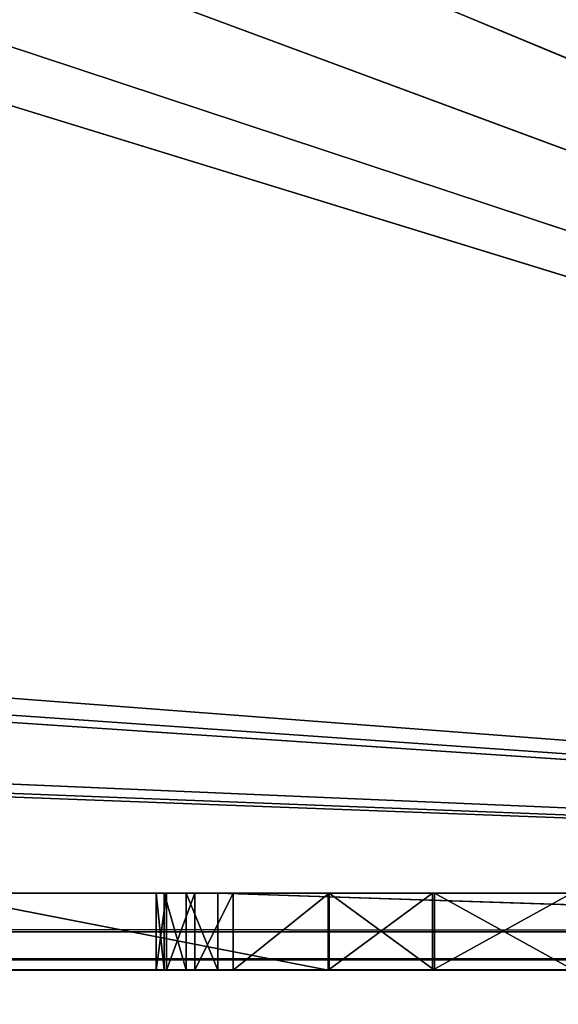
# Model space of a CAD drawing. Extents: x 821 to 2385, y 0 to 1285.
# Tile 246 of 256: x 2330.6 to 2337.58, y 18.56 to 31.33. Entities that reach past the tile are written whole.
import ezdxf

# ---------------------------------------------------------------- set-up
doc = ezdxf.new("R2010")
doc.units = 0
doc.header["$LTSCALE"] = 25.4
doc.layers.get('0').update_dxf_attribs({"color": 13, "linetype": 'CONTINUOUS'})

# ---------------------------------------------------------------- blocks, each defined once
blk = doc.blocks.new('QUEBECK-5406-5404_STL_1')
at = {"color": 250}
for p, q in [((591.756, 1376.478, 1266), (591.344, 1376.29, 1266)), ((591.344, 1376.29, 1265), (591.756, 1376.478, 1265)), ((591.344, 1376.29, 1265), (591.756, 1376.478, 1265)), ((591.344, 1376.29, 1265), (591.756, 1376.478, 1266)), ((591.344, 1376.29, 1265), (591.756, 1376.478, 1266)), ((591.756, 1376.478, 1266), (591.344, 1376.29, 1266)), ((622.272, 1376.478, 1265), (591.756, 1376.478, 1265)), ((591.756, 1376.478, 1265), (622.272, 1376.478, 1266)), ((591.756, 1376.478, 1265), (622.272, 1376.478, 1266)), ((591.756, 1376.478, 1265), (591.756, 1376.478, 1266)), ((591.756, 1376.478, 1266), (622.272, 1376.478, 1266)), ((594.564, 1372.359, 1266), (591.756, 1376.478, 1266)), ((594.564, 1372.359, 1266), (591.756, 1376.478, 1266)), ((596.373, 1372.783, 1266), (591.756, 1376.478, 1266)), ((596.373, 1372.783, 1266), (591.756, 1376.478, 1266)), ((591.756, 1376.478, 1266), (622.272, 1376.478, 1266)), ((598.155, 1372.26, 1265), (591.756, 1376.478, 1265)), ((622.272, 1376.478, 1265), (591.756, 1376.478, 1265)), ((596.373, 1372.783, 1265), (591.756, 1376.478, 1265)), ((598.155, 1372.26, 1265), (591.756, 1376.478, 1265)), ((596.373, 1372.783, 1265), (591.756, 1376.478, 1265)), ((594.564, 1372.359, 1265), (591.756, 1376.478, 1265)), ((594.564, 1372.359, 1265), (591.756, 1376.478, 1265)), ((591.756, 1376.478, 1265), (591.756, 1376.478, 1266)), ((591.344, 1376.29, 1266), (591.058, 1375.939, 1266)), ((591.058, 1375.939, 1265), (591.344, 1376.29, 1265)), ((591.058, 1375.939, 1265), (591.344, 1376.29, 1265)), ((591.058, 1375.939, 1265), (591.344, 1376.29, 1266)), ((591.058, 1375.939, 1265), (591.344, 1376.29, 1266)), ((591.344, 1376.29, 1266), (591.058, 1375.939, 1266)), ((591.344, 1376.29, 1266), (594.564, 1372.359, 1266)), ((591.344, 1376.29, 1266), (594.564, 1372.359, 1266)), ((594.564, 1372.359, 1265), (591.344, 1376.29, 1265)), ((594.564, 1372.359, 1265), (591.344, 1376.29, 1265)), ((591.344, 1376.29, 1265), (591.344, 1376.29, 1266)), ((591.344, 1376.29, 1265), (591.344, 1376.29, 1266)), ((591.058, 1375.939, 1266), (590.955, 1375.498, 1266)), ((590.955, 1375.498, 1265), (591.058, 1375.939, 1265)), ((590.955, 1375.498, 1265), (591.058, 1375.939, 1265)), ((590.955, 1375.498, 1265), (591.058, 1375.939, 1266)), ((590.955, 1375.498, 1265), (591.058, 1375.939, 1266)), ((591.058, 1375.939, 1266), (590.955, 1375.498, 1266)), ((594.564, 1372.359, 1266), (591.058, 1375.939, 1266)), ((594.564, 1372.359, 1266), (591.058, 1375.939, 1266)), ((591.058, 1375.939, 1265), (594.564, 1372.359, 1265)), ((591.058, 1375.939, 1265), (594.564, 1372.359, 1265)), ((591.058, 1375.939, 1265), (591.058, 1375.939, 1266)), ((591.058, 1375.939, 1265), (591.058, 1375.939, 1266)), ((591.955, 1371.098, 1266), (590.955, 1375.498, 1266)), ((590.955, 1375.498, 1266), (590.955, 1372.098, 1266)), ((591.955, 1371.098, 1266), (590.955, 1375.498, 1266)), ((594.564, 1372.359, 1266), (590.955, 1375.498, 1266)), ((594.564, 1372.359, 1266), (590.955, 1375.498, 1266)), ((590.955, 1372.098, 1265), (590.955, 1375.498, 1265)), ((590.955, 1375.498, 1265), (594.564, 1372.359, 1265)), ((590.955, 1375.498, 1265), (594.564, 1372.359, 1265)), ((590.955, 1372.098, 1265), (590.955, 1375.498, 1265)), ((590.955, 1372.098, 1265), (590.955, 1375.498, 1266)), ((590.955, 1375.498, 1266), (590.955, 1375.498, 1265)), ((590.955, 1372.098, 1265), (590.955, 1375.498, 1266)), ((590.955, 1375.498, 1266), (590.955, 1372.098, 1266)), ((590.955, 1375.498, 1266), (590.955, 1375.498, 1265)), ((594.564, 1372.359, 1266), (596.373, 1372.783, 1266)), ((596.373, 1372.783, 1265), (594.564, 1372.359, 1265)), ((594.564, 1372.359, 1265), (596.373, 1372.783, 1266)), ((594.564, 1372.359, 1266), (596.373, 1372.783, 1266)), ((594.564, 1372.359, 1265), (596.373, 1372.783, 1266)), ((596.373, 1372.783, 1265), (594.564, 1372.359, 1265)), ((594.564, 1372.359, 1265), (590.955, 1372.098, 1265)), ((594.564, 1372.359, 1265), (590.955, 1372.098, 1265)), ((594.564, 1372.359, 1266), (591.955, 1371.098, 1266)), ((594.564, 1372.359, 1266), (591.955, 1371.098, 1266)), ((593.2, 1371.098, 1266), (594.564, 1372.359, 1266)), ((594.564, 1372.359, 1265), (593.2, 1371.098, 1265)), ((593.2, 1371.098, 1265), (594.564, 1372.359, 1266)), ((593.2, 1371.098, 1266), (594.564, 1372.359, 1266)), ((593.2, 1371.098, 1265), (594.564, 1372.359, 1266)), ((594.564, 1372.359, 1265), (593.2, 1371.098, 1265)), ((594.564, 1372.359, 1265), (594.564, 1372.359, 1266)), ((594.564, 1372.359, 1265), (594.564, 1372.359, 1266)), ((591.455, 1371.232, 1266), (590.955, 1372.098, 1266)), ((590.955, 1372.098, 1266), (591.089, 1371.598, 1266)), ((591.455, 1371.232, 1266), (590.955, 1372.098, 1266)), ((591.955, 1371.098, 1266), (590.955, 1372.098, 1266)), ((591.955, 1371.098, 1266), (590.955, 1372.098, 1266)), ((591.089, 1371.598, 1265), (590.955, 1372.098, 1265)), ((590.955, 1372.098, 1265), (591.955, 1371.098, 1265)), ((590.955, 1372.098, 1265), (591.955, 1371.098, 1265)), ((590.955, 1372.098, 1265), (593.2, 1371.098, 1265)), ((590.955, 1372.098, 1265), (593.2, 1371.098, 1265)), ((590.955, 1372.098, 1266), (590.955, 1372.098, 1265)), ((591.089, 1371.598, 1265), (590.955, 1372.098, 1265)), ((591.089, 1371.598, 1265), (590.955, 1372.098, 1266)), ((591.089, 1371.598, 1265), (590.955, 1372.098, 1266)), ((590.955, 1372.098, 1266), (591.089, 1371.598, 1266)), ((590.955, 1372.098, 1266), (590.955, 1372.098, 1265)), ((591.089, 1371.598, 1266), (591.455, 1371.232, 1266)), ((591.455, 1371.232, 1265), (591.089, 1371.598, 1265)), ((591.089, 1371.598, 1265), (591.955, 1371.098, 1265)), ((591.089, 1371.598, 1265), (591.955, 1371.098, 1265)), ((591.089, 1371.598, 1265), (591.089, 1371.598, 1266)), ((591.089, 1371.598, 1265), (591.089, 1371.598, 1266)), ((591.455, 1371.232, 1265), (591.089, 1371.598, 1265)), ((591.455, 1371.232, 1265), (591.089, 1371.598, 1266)), ((591.455, 1371.232, 1265), (591.089, 1371.598, 1266)), ((591.089, 1371.598, 1266), (591.455, 1371.232, 1266)), ((591.455, 1371.232, 1266), (591.955, 1371.098, 1266)), ((591.955, 1371.098, 1265), (591.455, 1371.232, 1265)), ((591.455, 1371.232, 1265), (591.455, 1371.232, 1266)), ((591.455, 1371.232, 1265), (591.455, 1371.232, 1266)), ((591.955, 1371.098, 1265), (591.455, 1371.232, 1265)), ((591.955, 1371.098, 1265), (591.455, 1371.232, 1266)), ((591.955, 1371.098, 1265), (591.455, 1371.232, 1266)), ((591.455, 1371.232, 1266), (591.955, 1371.098, 1266)), ((591.955, 1371.098, 1266), (593.2, 1371.098, 1266)), ((593.2, 1371.098, 1265), (591.955, 1371.098, 1265)), ((593.2, 1371.098, 1265), (591.955, 1371.098, 1265)), ((593.2, 1371.098, 1265), (591.955, 1371.098, 1266)), ((591.955, 1371.098, 1266), (591.955, 1371.098, 1265)), ((593.2, 1371.098, 1265), (591.955, 1371.098, 1266)), ((591.955, 1371.098, 1266), (593.2, 1371.098, 1266)), ((591.955, 1371.098, 1266), (591.955, 1371.098, 1265)), ((593.2, 1371.098, 1266), (593.2, 1371.098, 1265)), ((593.2, 1371.098, 1266), (593.2, 1371.098, 1265)), ((622.272, 1346.478, 1266), (63.149, 1367.333, 1266)), ((594.539, 1365.939, 1266), (63.149, 1367.333, 1266)), ((622.272, 1346.478, 1266), (63.149, 1367.333, 1266)), ((594.539, 1365.939, 1266), (63.149, 1367.333, 1266)), ((593.184, 1367.21, 1266), (588.057, 1367.198, 1266)), ((588.057, 1367.198, 1265), (593.184, 1367.21, 1265)), ((588.057, 1367.198, 1265), (593.184, 1367.21, 1265)), ((588.057, 1367.198, 1265), (593.184, 1367.21, 1266)), ((588.057, 1367.198, 1265), (593.184, 1367.21, 1266)), ((593.184, 1367.21, 1266), (588.057, 1367.198, 1266)), ((594.539, 1365.939, 1266), (593.184, 1367.21, 1266)), ((593.184, 1367.21, 1265), (594.539, 1365.939, 1265)), ((593.184, 1367.21, 1266), (593.184, 1367.21, 1265)), ((594.539, 1365.939, 1265), (593.184, 1367.21, 1266)), ((594.539, 1365.939, 1266), (593.184, 1367.21, 1266)), ((594.539, 1365.939, 1265), (593.184, 1367.21, 1266)), ((593.184, 1367.21, 1265), (594.539, 1365.939, 1265)), ((593.184, 1367.21, 1266), (593.184, 1367.21, 1265)), ((588.057, 1367.198, 1266), (594.539, 1365.939, 1266)), ((588.057, 1367.198, 1266), (594.539, 1365.939, 1266)), ((594.539, 1365.939, 1265), (588.057, 1367.198, 1265)), ((594.539, 1365.939, 1265), (588.057, 1367.198, 1265)), ((24.272, 1346.478, 1265), (594.539, 1365.939, 1265)), ((24.272, 1346.478, 1265), (594.539, 1365.939, 1265)), ((594.539, 1365.939, 1265), (60.059, 1365.501, 1265)), ((594.539, 1365.939, 1265), (60.059, 1365.501, 1265)), ((61.846, 1366.01, 1266), (622.272, 1346.478, 1266)), ((61.846, 1366.01, 1266), (622.272, 1346.478, 1266)), ((594.539, 1365.939, 1265), (61.846, 1366.01, 1265)), ((594.539, 1365.939, 1265), (61.846, 1366.01, 1265)), ((596.344, 1365.501, 1266), (594.539, 1365.939, 1266)), ((594.539, 1365.939, 1266), (622.272, 1346.478, 1266)), ((594.539, 1365.939, 1266), (622.272, 1346.478, 1266)), ((622.272, 1346.478, 1265), (594.539, 1365.939, 1265)), ((594.539, 1365.939, 1265), (596.344, 1365.501, 1265)), ((622.272, 1346.478, 1265), (594.539, 1365.939, 1265)), ((596.344, 1365.501, 1265), (594.539, 1365.939, 1266)), ((596.344, 1365.501, 1266), (594.539, 1365.939, 1266)), ((596.344, 1365.501, 1265), (594.539, 1365.939, 1266)), ((594.539, 1365.939, 1265), (596.344, 1365.501, 1265)), ((594.539, 1365.939, 1265), (594.539, 1365.939, 1266)), ((594.539, 1365.939, 1265), (594.539, 1365.939, 1266)), ((60.059, 1365.501, 1266), (622.272, 1346.478, 1266)), ((60.059, 1365.501, 1266), (622.272, 1346.478, 1266)), ((24.272, 1346.478, 1266), (622.272, 1346.478, 1266)), ((622.272, 1346.478, 1265), (24.272, 1346.478, 1265)), ((622.272, 1346.478, 1265), (24.272, 1346.478, 1265)), ((24.272, 1346.478, 1266), (622.272, 1346.478, 1266)), ((24.272, 1345.978, 1265.866), (622.272, 1346.478, 1266)), ((24.272, 1345.978, 1265.866), (622.272, 1346.478, 1266)), ((622.272, 1346.478, 1265), (92.172, 1346.478, 1244.33)), ((622.272, 1346.478, 1265), (92.172, 1346.478, 1244.33)), ((622.272, 1346.478, 1265), (94.002, 1346.478, 1242.5)), ((622.272, 1346.478, 1265), (94.002, 1346.478, 1242.5)), ((322.672, 1346.478, 1245), (622.272, 1346.478, 1265)), ((322.672, 1346.478, 1245), (622.272, 1346.478, 1265)), ((325.172, 1346.478, 1244.33), (622.272, 1346.478, 1265)), ((325.172, 1346.478, 1244.33), (622.272, 1346.478, 1265)), ((622.272, 1346.478, 1265), (327.002, 1346.478, 1242.5)), ((622.272, 1346.478, 1265), (327.002, 1346.478, 1242.5)), ((557.272, 1346.478, 1245), (622.272, 1346.478, 1265)), ((557.272, 1346.478, 1245), (622.272, 1346.478, 1265)), ((559.772, 1346.478, 1244.33), (622.272, 1346.478, 1265)), ((559.772, 1346.478, 1244.33), (622.272, 1346.478, 1265)), ((561.602, 1346.478, 1242.5), (622.272, 1346.478, 1265)), ((561.602, 1346.478, 1242.5), (622.272, 1346.478, 1265)), ((622.272, 1346.478, 1265), (562.272, 1346.478, 1240)), ((622.272, 1346.478, 1265), (562.272, 1346.478, 1240)), ((24.272, 1345.978, 1265.866), (622.272, 1345.978, 1265.866)), ((24.272, 1345.978, 1265.866), (622.272, 1345.978, 1265.866)), ((24.272, 1345.612, 1265.5), (622.272, 1345.978, 1265.866)), ((24.272, 1345.612, 1265.5), (622.272, 1345.978, 1265.866)), ((24.272, 1345.612, 1265.5), (622.272, 1345.612, 1265.5)), ((24.272, 1345.612, 1265.5), (622.272, 1345.612, 1265.5)), ((24.272, 1345.478, 1265), (622.272, 1345.612, 1265.5)), ((24.272, 1345.478, 1265), (622.272, 1345.612, 1265.5)), ((622.272, 1345.478, 1265), (24.272, 1345.478, 1265)), ((622.272, 1345.478, 1265), (24.272, 1345.478, 1265)), ((89.672, 1345.478, 1245), (622.272, 1345.478, 1265)), ((89.672, 1345.478, 1245), (622.272, 1345.478, 1265)), ((92.172, 1345.478, 1244.33), (622.272, 1345.478, 1265)), ((92.172, 1345.478, 1244.33), (622.272, 1345.478, 1265)), ((94.002, 1345.478, 1242.5), (622.272, 1345.478, 1265)), ((94.002, 1345.478, 1242.5), (622.272, 1345.478, 1265)), ((322.672, 1345.478, 1245), (622.272, 1345.478, 1265)), ((322.672, 1345.478, 1245), (622.272, 1345.478, 1265)), ((557.272, 1345.478, 1245), (622.272, 1345.478, 1265)), ((557.272, 1345.478, 1245), (622.272, 1345.478, 1265)), ((559.772, 1345.478, 1244.33), (622.272, 1345.478, 1265)), ((559.772, 1345.478, 1244.33), (622.272, 1345.478, 1265)), ((622.272, 1345.478, 1265), (561.602, 1345.478, 1242.5)), ((622.272, 1345.478, 1265), (561.602, 1345.478, 1242.5)), ((622.272, 1345.478, 1265), (562.272, 1345.478, 1240)), ((622.272, 1345.478, 1265), (562.272, 1345.478, 1240))]:
    blk.add_line(p, q, dxfattribs=at)
mesh = blk.add_polyface(dxfattribs=at)
corners = [(594.564, 1372.359, 1266), (591.756, 1376.478, 1266), (591.344, 1376.29, 1266)]
mesh.append_faces([[corners[k] for k in face] for face in [(0, 1, 2)]], dxfattribs={"color": 250})
mesh = blk.add_polyface(dxfattribs=at)
corners = [(594.564, 1372.359, 1265), (591.344, 1376.29, 1265), (591.756, 1376.478, 1265)]
mesh.append_faces([[corners[k] for k in face] for face in [(0, 1, 2)]], dxfattribs={"color": 250})
mesh = blk.add_polyface(dxfattribs=at)
corners = [(591.756, 1376.478, 1266), (591.756, 1376.478, 1265), (591.344, 1376.29, 1265)]
mesh.append_faces([[corners[k] for k in face] for face in [(0, 1, 2)]], dxfattribs={"color": 250})
mesh = blk.add_polyface(dxfattribs=at)
corners = [(591.756, 1376.478, 1266), (591.344, 1376.29, 1265), (591.344, 1376.29, 1266)]
mesh.append_faces([[corners[k] for k in face] for face in [(0, 1, 2)]], dxfattribs={"color": 250})
mesh = blk.add_polyface(dxfattribs=at)
corners = [(622.272, 1376.478, 1266), (622.272, 1376.478, 1265), (591.756, 1376.478, 1265)]
mesh.append_faces([[corners[k] for k in face] for face in [(0, 1, 2)]], dxfattribs={"color": 250})
mesh = blk.add_polyface(dxfattribs=at)
corners = [(622.272, 1376.478, 1266), (591.756, 1376.478, 1265), (591.756, 1376.478, 1266)]
mesh.append_faces([[corners[k] for k in face] for face in [(0, 1, 2)]], dxfattribs={"color": 250})
mesh = blk.add_polyface(dxfattribs=at)
corners = [(596.373, 1372.783, 1266), (591.756, 1376.478, 1266), (594.564, 1372.359, 1266)]
mesh.append_faces([[corners[k] for k in face] for face in [(0, 1, 2)]], dxfattribs={"color": 250})
mesh = blk.add_polyface(dxfattribs=at)
corners = [(622.272, 1376.478, 1266), (591.756, 1376.478, 1266), (596.373, 1372.783, 1266)]
mesh.append_faces([[corners[k] for k in face] for face in [(0, 1, 2)]], dxfattribs={"color": 250})
mesh = blk.add_polyface(dxfattribs=at)
corners = [(622.272, 1376.478, 1265), (598.155, 1372.26, 1265), (591.756, 1376.478, 1265)]
mesh.append_faces([[corners[k] for k in face] for face in [(0, 1, 2)]], dxfattribs={"color": 250})
mesh = blk.add_polyface(dxfattribs=at)
corners = [(598.155, 1372.26, 1265), (596.373, 1372.783, 1265), (591.756, 1376.478, 1265)]
mesh.append_faces([[corners[k] for k in face] for face in [(0, 1, 2)]], dxfattribs={"color": 250})
mesh = blk.add_polyface(dxfattribs=at)
corners = [(596.373, 1372.783, 1265), (594.564, 1372.359, 1265), (591.756, 1376.478, 1265)]
mesh.append_faces([[corners[k] for k in face] for face in [(0, 1, 2)]], dxfattribs={"color": 250})
mesh = blk.add_polyface(dxfattribs=at)
corners = [(594.564, 1372.359, 1266), (591.344, 1376.29, 1266), (591.058, 1375.939, 1266)]
mesh.append_faces([[corners[k] for k in face] for face in [(0, 1, 2)]], dxfattribs={"color": 250})
mesh = blk.add_polyface(dxfattribs=at)
corners = [(594.564, 1372.359, 1265), (591.058, 1375.939, 1265), (591.344, 1376.29, 1265)]
mesh.append_faces([[corners[k] for k in face] for face in [(0, 1, 2)]], dxfattribs={"color": 250})
mesh = blk.add_polyface(dxfattribs=at)
corners = [(591.344, 1376.29, 1265), (591.058, 1375.939, 1265), (591.344, 1376.29, 1266)]
mesh.append_faces([[corners[k] for k in face] for face in [(0, 1, 2)]], dxfattribs={"color": 250})
mesh = blk.add_polyface(dxfattribs=at)
corners = [(591.344, 1376.29, 1266), (591.058, 1375.939, 1265), (591.058, 1375.939, 1266)]
mesh.append_faces([[corners[k] for k in face] for face in [(0, 1, 2)]], dxfattribs={"color": 250})
mesh = blk.add_polyface(dxfattribs=at)
corners = [(594.564, 1372.359, 1266), (591.058, 1375.939, 1266), (590.955, 1375.498, 1266)]
mesh.append_faces([[corners[k] for k in face] for face in [(0, 1, 2)]], dxfattribs={"color": 250})
mesh = blk.add_polyface(dxfattribs=at)
corners = [(594.564, 1372.359, 1265), (590.955, 1375.498, 1265), (591.058, 1375.939, 1265)]
mesh.append_faces([[corners[k] for k in face] for face in [(0, 1, 2)]], dxfattribs={"color": 250})
mesh = blk.add_polyface(dxfattribs=at)
corners = [(591.058, 1375.939, 1265), (590.955, 1375.498, 1265), (591.058, 1375.939, 1266)]
mesh.append_faces([[corners[k] for k in face] for face in [(0, 1, 2)]], dxfattribs={"color": 250})
mesh = blk.add_polyface(dxfattribs=at)
corners = [(591.058, 1375.939, 1266), (590.955, 1375.498, 1265), (590.955, 1375.498, 1266)]
mesh.append_faces([[corners[k] for k in face] for face in [(0, 1, 2)]], dxfattribs={"color": 250})
mesh = blk.add_polyface(dxfattribs=at)
corners = [(591.955, 1371.098, 1266), (590.955, 1375.498, 1266), (590.955, 1372.098, 1266)]
mesh.append_faces([[corners[k] for k in face] for face in [(0, 1, 2)]], dxfattribs={"color": 250})
mesh = blk.add_polyface(dxfattribs=at)
corners = [(594.564, 1372.359, 1266), (590.955, 1375.498, 1266), (591.955, 1371.098, 1266)]
mesh.append_faces([[corners[k] for k in face] for face in [(0, 1, 2)]], dxfattribs={"color": 250})
mesh = blk.add_polyface(dxfattribs=at)
corners = [(594.564, 1372.359, 1265), (590.955, 1372.098, 1265), (590.955, 1375.498, 1265)]
mesh.append_faces([[corners[k] for k in face] for face in [(0, 1, 2)]], dxfattribs={"color": 250})
mesh = blk.add_polyface(dxfattribs=at)
corners = [(590.955, 1375.498, 1265), (590.955, 1372.098, 1265), (590.955, 1375.498, 1266)]
mesh.append_faces([[corners[k] for k in face] for face in [(0, 1, 2)]], dxfattribs={"color": 250})
mesh = blk.add_polyface(dxfattribs=at)
corners = [(590.955, 1375.498, 1266), (590.955, 1372.098, 1265), (590.955, 1372.098, 1266)]
mesh.append_faces([[corners[k] for k in face] for face in [(0, 1, 2)]], dxfattribs={"color": 250})
mesh = blk.add_polyface(dxfattribs=at)
corners = [(594.564, 1372.359, 1266), (594.564, 1372.359, 1265), (596.373, 1372.783, 1266)]
mesh.append_faces([[corners[k] for k in face] for face in [(0, 1, 2)]], dxfattribs={"color": 250})
mesh = blk.add_polyface(dxfattribs=at)
corners = [(596.373, 1372.783, 1266), (594.564, 1372.359, 1265), (596.373, 1372.783, 1265)]
mesh.append_faces([[corners[k] for k in face] for face in [(0, 1, 2)]], dxfattribs={"color": 250})
mesh = blk.add_polyface(dxfattribs=at)
corners = [(594.564, 1372.359, 1265), (593.2, 1371.098, 1265), (590.955, 1372.098, 1265)]
mesh.append_faces([[corners[k] for k in face] for face in [(0, 1, 2)]], dxfattribs={"color": 250})
mesh = blk.add_polyface(dxfattribs=at)
corners = [(594.564, 1372.359, 1266), (591.955, 1371.098, 1266), (593.2, 1371.098, 1266)]
mesh.append_faces([[corners[k] for k in face] for face in [(0, 1, 2)]], dxfattribs={"color": 250})
mesh = blk.add_polyface(dxfattribs=at)
corners = [(593.2, 1371.098, 1266), (593.2, 1371.098, 1265), (594.564, 1372.359, 1266)]
mesh.append_faces([[corners[k] for k in face] for face in [(0, 1, 2)]], dxfattribs={"color": 250})
mesh = blk.add_polyface(dxfattribs=at)
corners = [(594.564, 1372.359, 1266), (593.2, 1371.098, 1265), (594.564, 1372.359, 1265)]
mesh.append_faces([[corners[k] for k in face] for face in [(0, 1, 2)]], dxfattribs={"color": 250})
mesh = blk.add_polyface(dxfattribs=at)
corners = [(591.455, 1371.232, 1266), (590.955, 1372.098, 1266), (591.089, 1371.598, 1266)]
mesh.append_faces([[corners[k] for k in face] for face in [(0, 1, 2)]], dxfattribs={"color": 250})
mesh = blk.add_polyface(dxfattribs=at)
corners = [(591.955, 1371.098, 1266), (590.955, 1372.098, 1266), (591.455, 1371.232, 1266)]
mesh.append_faces([[corners[k] for k in face] for face in [(0, 1, 2)]], dxfattribs={"color": 250})
mesh = blk.add_polyface(dxfattribs=at)
corners = [(591.955, 1371.098, 1265), (591.089, 1371.598, 1265), (590.955, 1372.098, 1265)]
mesh.append_faces([[corners[k] for k in face] for face in [(0, 1, 2)]], dxfattribs={"color": 250})
mesh = blk.add_polyface(dxfattribs=at)
corners = [(593.2, 1371.098, 1265), (591.955, 1371.098, 1265), (590.955, 1372.098, 1265)]
mesh.append_faces([[corners[k] for k in face] for face in [(0, 1, 2)]], dxfattribs={"color": 250})
mesh = blk.add_polyface(dxfattribs=at)
corners = [(590.955, 1372.098, 1265), (591.089, 1371.598, 1265), (590.955, 1372.098, 1266)]
mesh.append_faces([[corners[k] for k in face] for face in [(0, 1, 2)]], dxfattribs={"color": 250})
mesh = blk.add_polyface(dxfattribs=at)
corners = [(590.955, 1372.098, 1266), (591.089, 1371.598, 1265), (591.089, 1371.598, 1266)]
mesh.append_faces([[corners[k] for k in face] for face in [(0, 1, 2)]], dxfattribs={"color": 250})
mesh = blk.add_polyface(dxfattribs=at)
corners = [(591.955, 1371.098, 1265), (591.455, 1371.232, 1265), (591.089, 1371.598, 1265)]
mesh.append_faces([[corners[k] for k in face] for face in [(0, 1, 2)]], dxfattribs={"color": 250})
mesh = blk.add_polyface(dxfattribs=at)
corners = [(591.089, 1371.598, 1266), (591.089, 1371.598, 1265), (591.455, 1371.232, 1265)]
mesh.append_faces([[corners[k] for k in face] for face in [(0, 1, 2)]], dxfattribs={"color": 250})
mesh = blk.add_polyface(dxfattribs=at)
corners = [(591.089, 1371.598, 1266), (591.455, 1371.232, 1265), (591.455, 1371.232, 1266)]
mesh.append_faces([[corners[k] for k in face] for face in [(0, 1, 2)]], dxfattribs={"color": 250})
mesh = blk.add_polyface(dxfattribs=at)
corners = [(591.455, 1371.232, 1266), (591.455, 1371.232, 1265), (591.955, 1371.098, 1265)]
mesh.append_faces([[corners[k] for k in face] for face in [(0, 1, 2)]], dxfattribs={"color": 250})
mesh = blk.add_polyface(dxfattribs=at)
corners = [(591.455, 1371.232, 1266), (591.955, 1371.098, 1265), (591.955, 1371.098, 1266)]
mesh.append_faces([[corners[k] for k in face] for face in [(0, 1, 2)]], dxfattribs={"color": 250})
mesh = blk.add_polyface(dxfattribs=at)
corners = [(591.955, 1371.098, 1266), (591.955, 1371.098, 1265), (593.2, 1371.098, 1265)]
mesh.append_faces([[corners[k] for k in face] for face in [(0, 1, 2)]], dxfattribs={"color": 250})
mesh = blk.add_polyface(dxfattribs=at)
corners = [(591.955, 1371.098, 1266), (593.2, 1371.098, 1265), (593.2, 1371.098, 1266)]
mesh.append_faces([[corners[k] for k in face] for face in [(0, 1, 2)]], dxfattribs={"color": 250})
mesh = blk.add_polyface(dxfattribs=at)
corners = [(622.272, 1346.478, 1266), (63.149, 1367.333, 1266), (61.846, 1366.01, 1266)]
mesh.append_faces([[corners[k] for k in face] for face in [(0, 1, 2)]], dxfattribs={"color": 250})
mesh = blk.add_polyface(dxfattribs=at)
corners = [(622.272, 1346.478, 1266), (594.539, 1365.939, 1266), (63.149, 1367.333, 1266)]
mesh.append_faces([[corners[k] for k in face] for face in [(0, 1, 2)]], dxfattribs={"color": 250})
mesh = blk.add_polyface(dxfattribs=at)
corners = [(594.539, 1365.939, 1266), (588.057, 1367.198, 1266), (63.149, 1367.333, 1266)]
mesh.append_faces([[corners[k] for k in face] for face in [(0, 1, 2)]], dxfattribs={"color": 250})
mesh = blk.add_polyface(dxfattribs=at)
corners = [(594.539, 1365.939, 1266), (593.184, 1367.21, 1266), (588.057, 1367.198, 1266)]
mesh.append_faces([[corners[k] for k in face] for face in [(0, 1, 2)]], dxfattribs={"color": 250})
mesh = blk.add_polyface(dxfattribs=at)
corners = [(594.539, 1365.939, 1265), (588.057, 1367.198, 1265), (593.184, 1367.21, 1265)]
mesh.append_faces([[corners[k] for k in face] for face in [(0, 1, 2)]], dxfattribs={"color": 250})
mesh = blk.add_polyface(dxfattribs=at)
corners = [(593.184, 1367.21, 1266), (593.184, 1367.21, 1265), (588.057, 1367.198, 1265)]
mesh.append_faces([[corners[k] for k in face] for face in [(0, 1, 2)]], dxfattribs={"color": 250})
mesh = blk.add_polyface(dxfattribs=at)
corners = [(593.184, 1367.21, 1266), (588.057, 1367.198, 1265), (588.057, 1367.198, 1266)]
mesh.append_faces([[corners[k] for k in face] for face in [(0, 1, 2)]], dxfattribs={"color": 250})
mesh = blk.add_polyface(dxfattribs=at)
corners = [(594.539, 1365.939, 1266), (594.539, 1365.939, 1265), (593.184, 1367.21, 1266)]
mesh.append_faces([[corners[k] for k in face] for face in [(0, 1, 2)]], dxfattribs={"color": 250})
mesh = blk.add_polyface(dxfattribs=at)
corners = [(593.184, 1367.21, 1266), (594.539, 1365.939, 1265), (593.184, 1367.21, 1265)]
mesh.append_faces([[corners[k] for k in face] for face in [(0, 1, 2)]], dxfattribs={"color": 250})
mesh = blk.add_polyface(dxfattribs=at)
corners = [(594.539, 1365.939, 1265), (61.846, 1366.01, 1265), (588.057, 1367.198, 1265)]
mesh.append_faces([[corners[k] for k in face] for face in [(0, 1, 2)]], dxfattribs={"color": 250})
mesh = blk.add_polyface(dxfattribs=at)
corners = [(622.272, 1346.478, 1265), (24.272, 1346.478, 1265), (594.539, 1365.939, 1265)]
mesh.append_faces([[corners[k] for k in face] for face in [(0, 1, 2)]], dxfattribs={"color": 250})
mesh = blk.add_polyface(dxfattribs=at)
corners = [(594.539, 1365.939, 1265), (24.272, 1346.478, 1265), (60.059, 1365.501, 1265)]
mesh.append_faces([[corners[k] for k in face] for face in [(0, 1, 2)]], dxfattribs={"color": 250})
mesh = blk.add_polyface(dxfattribs=at)
corners = [(622.272, 1346.478, 1266), (61.846, 1366.01, 1266), (60.059, 1365.501, 1266)]
mesh.append_faces([[corners[k] for k in face] for face in [(0, 1, 2)]], dxfattribs={"color": 250})
mesh = blk.add_polyface(dxfattribs=at)
corners = [(594.539, 1365.939, 1265), (60.059, 1365.501, 1265), (61.846, 1366.01, 1265)]
mesh.append_faces([[corners[k] for k in face] for face in [(0, 1, 2)]], dxfattribs={"color": 250})
mesh = blk.add_polyface(dxfattribs=at)
corners = [(622.272, 1346.478, 1266), (596.344, 1365.501, 1266), (594.539, 1365.939, 1266)]
mesh.append_faces([[corners[k] for k in face] for face in [(0, 1, 2)]], dxfattribs={"color": 250})
mesh = blk.add_polyface(dxfattribs=at)
corners = [(622.272, 1346.478, 1265), (594.539, 1365.939, 1265), (596.344, 1365.501, 1265)]
mesh.append_faces([[corners[k] for k in face] for face in [(0, 1, 2)]], dxfattribs={"color": 250})
mesh = blk.add_polyface(dxfattribs=at)
corners = [(596.344, 1365.501, 1266), (596.344, 1365.501, 1265), (594.539, 1365.939, 1266)]
mesh.append_faces([[corners[k] for k in face] for face in [(0, 1, 2)]], dxfattribs={"color": 250})
mesh = blk.add_polyface(dxfattribs=at)
corners = [(594.539, 1365.939, 1266), (596.344, 1365.501, 1265), (594.539, 1365.939, 1265)]
mesh.append_faces([[corners[k] for k in face] for face in [(0, 1, 2)]], dxfattribs={"color": 250})
mesh = blk.add_polyface(dxfattribs=at)
corners = [(622.272, 1346.478, 1266), (60.059, 1365.501, 1266), (24.272, 1346.478, 1266)]
mesh.append_faces([[corners[k] for k in face] for face in [(0, 1, 2)]], dxfattribs={"color": 250})
mesh = blk.add_polyface(dxfattribs=at)
corners = [(622.272, 1346.478, 1265), (92.172, 1346.478, 1244.33), (24.272, 1346.478, 1265)]
mesh.append_faces([[corners[k] for k in face] for face in [(0, 1, 2)]], dxfattribs={"color": 250})
mesh = blk.add_polyface(dxfattribs=at)
corners = [(622.272, 1346.478, 1266), (24.272, 1346.478, 1266), (24.272, 1345.978, 1265.866)]
mesh.append_faces([[corners[k] for k in face] for face in [(0, 1, 2)]], dxfattribs={"color": 250})
mesh = blk.add_polyface(dxfattribs=at)
corners = [(622.272, 1346.478, 1266), (24.272, 1345.978, 1265.866), (622.272, 1345.978, 1265.866)]
mesh.append_faces([[corners[k] for k in face] for face in [(0, 1, 2)]], dxfattribs={"color": 250})
mesh = blk.add_polyface(dxfattribs=at)
corners = [(622.272, 1346.478, 1265), (94.002, 1346.478, 1242.5), (92.172, 1346.478, 1244.33)]
mesh.append_faces([[corners[k] for k in face] for face in [(0, 1, 2)]], dxfattribs={"color": 250})
mesh = blk.add_polyface(dxfattribs=at)
corners = [(622.272, 1346.478, 1265), (322.672, 1346.478, 1245), (94.002, 1346.478, 1242.5)]
mesh.append_faces([[corners[k] for k in face] for face in [(0, 1, 2)]], dxfattribs={"color": 250})
mesh = blk.add_polyface(dxfattribs=at)
corners = [(622.272, 1346.478, 1265), (325.172, 1346.478, 1244.33), (322.672, 1346.478, 1245)]
mesh.append_faces([[corners[k] for k in face] for face in [(0, 1, 2)]], dxfattribs={"color": 250})
mesh = blk.add_polyface(dxfattribs=at)
corners = [(622.272, 1346.478, 1265), (327.002, 1346.478, 1242.5), (325.172, 1346.478, 1244.33)]
mesh.append_faces([[corners[k] for k in face] for face in [(0, 1, 2)]], dxfattribs={"color": 250})
mesh = blk.add_polyface(dxfattribs=at)
corners = [(622.272, 1346.478, 1265), (557.272, 1346.478, 1245), (327.002, 1346.478, 1242.5)]
mesh.append_faces([[corners[k] for k in face] for face in [(0, 1, 2)]], dxfattribs={"color": 250})
mesh = blk.add_polyface(dxfattribs=at)
corners = [(622.272, 1346.478, 1265), (559.772, 1346.478, 1244.33), (557.272, 1346.478, 1245)]
mesh.append_faces([[corners[k] for k in face] for face in [(0, 1, 2)]], dxfattribs={"color": 250})
mesh = blk.add_polyface(dxfattribs=at)
corners = [(622.272, 1346.478, 1265), (561.602, 1346.478, 1242.5), (559.772, 1346.478, 1244.33)]
mesh.append_faces([[corners[k] for k in face] for face in [(0, 1, 2)]], dxfattribs={"color": 250})
mesh = blk.add_polyface(dxfattribs=at)
corners = [(622.272, 1346.478, 1265), (562.272, 1346.478, 1240), (561.602, 1346.478, 1242.5)]
mesh.append_faces([[corners[k] for k in face] for face in [(0, 1, 2)]], dxfattribs={"color": 250})
mesh = blk.add_polyface(dxfattribs=at)
corners = [(622.272, 1346.478, 1265), (622.272, 1346.478, 1215), (562.272, 1346.478, 1240)]
mesh.append_faces([[corners[k] for k in face] for face in [(0, 1, 2)]], dxfattribs={"color": 250})
mesh = blk.add_polyface(dxfattribs=at)
corners = [(24.272, 1345.978, 1265.866), (24.272, 1345.612, 1265.5), (622.272, 1345.978, 1265.866)]
mesh.append_faces([[corners[k] for k in face] for face in [(0, 1, 2)]], dxfattribs={"color": 250})
mesh = blk.add_polyface(dxfattribs=at)
corners = [(622.272, 1345.978, 1265.866), (24.272, 1345.612, 1265.5), (622.272, 1345.612, 1265.5)]
mesh.append_faces([[corners[k] for k in face] for face in [(0, 1, 2)]], dxfattribs={"color": 250})
mesh = blk.add_polyface(dxfattribs=at)
corners = [(24.272, 1345.612, 1265.5), (24.272, 1345.478, 1265), (622.272, 1345.612, 1265.5)]
mesh.append_faces([[corners[k] for k in face] for face in [(0, 1, 2)]], dxfattribs={"color": 250})
mesh = blk.add_polyface(dxfattribs=at)
corners = [(622.272, 1345.612, 1265.5), (24.272, 1345.478, 1265), (622.272, 1345.478, 1265)]
mesh.append_faces([[corners[k] for k in face] for face in [(0, 1, 2)]], dxfattribs={"color": 250})
mesh = blk.add_polyface(dxfattribs=at)
corners = [(3.272, 1345.478, 1285), (643.272, 1345.478, 1195), (3.272, 1345.478, 1195)]
mesh.append_faces([[corners[k] for k in face] for face in [(0, 1, 2)]], dxfattribs={"color": 250})
mesh = blk.add_polyface(dxfattribs=at)
corners = [(643.272, 1345.478, 1285), (643.272, 1345.478, 1195), (3.272, 1345.478, 1285)]
mesh.append_faces([[corners[k] for k in face] for face in [(0, 1, 2)]], dxfattribs={"color": 250})
mesh = blk.add_polyface(dxfattribs=at)
corners = [(24.272, 1345.478, 1265), (89.672, 1345.478, 1245), (622.272, 1345.478, 1265)]
mesh.append_faces([[corners[k] for k in face] for face in [(0, 1, 2)]], dxfattribs={"color": 250})
mesh = blk.add_polyface(dxfattribs=at)
corners = [(622.272, 1345.478, 1265), (89.672, 1345.478, 1245), (92.172, 1345.478, 1244.33)]
mesh.append_faces([[corners[k] for k in face] for face in [(0, 1, 2)]], dxfattribs={"color": 250})
mesh = blk.add_polyface(dxfattribs=at)
corners = [(622.272, 1345.478, 1265), (92.172, 1345.478, 1244.33), (94.002, 1345.478, 1242.5)]
mesh.append_faces([[corners[k] for k in face] for face in [(0, 1, 2)]], dxfattribs={"color": 250})
mesh = blk.add_polyface(dxfattribs=at)
corners = [(622.272, 1345.478, 1265), (94.002, 1345.478, 1242.5), (322.672, 1345.478, 1245)]
mesh.append_faces([[corners[k] for k in face] for face in [(0, 1, 2)]], dxfattribs={"color": 250})
mesh = blk.add_polyface(dxfattribs=at)
corners = [(622.272, 1345.478, 1265), (322.672, 1345.478, 1245), (557.272, 1345.478, 1245)]
mesh.append_faces([[corners[k] for k in face] for face in [(0, 1, 2)]], dxfattribs={"color": 250})
mesh = blk.add_polyface(dxfattribs=at)
corners = [(622.272, 1345.478, 1265), (557.272, 1345.478, 1245), (559.772, 1345.478, 1244.33)]
mesh.append_faces([[corners[k] for k in face] for face in [(0, 1, 2)]], dxfattribs={"color": 250})
mesh = blk.add_polyface(dxfattribs=at)
corners = [(622.272, 1345.478, 1265), (559.772, 1345.478, 1244.33), (561.602, 1345.478, 1242.5)]
mesh.append_faces([[corners[k] for k in face] for face in [(0, 1, 2)]], dxfattribs={"color": 250})
mesh = blk.add_polyface(dxfattribs=at)
corners = [(622.272, 1345.478, 1265), (561.602, 1345.478, 1242.5), (562.272, 1345.478, 1240)]
mesh.append_faces([[corners[k] for k in face] for face in [(0, 1, 2)]], dxfattribs={"color": 250})
mesh = blk.add_polyface(dxfattribs=at)
corners = [(622.272, 1345.478, 1265), (562.272, 1345.478, 1240), (622.272, 1345.478, 1215)]
mesh.append_faces([[corners[k] for k in face] for face in [(0, 1, 2)]], dxfattribs={"color": 250})
mesh = blk.add_polyface(dxfattribs=at)
corners = [(3.272, 1344.478, 1285), (3.272, 1344.478, 1195), (643.272, 1344.478, 1285)]
mesh.append_faces([[corners[k] for k in face] for face in [(0, 1, 2)]], dxfattribs={"color": 250})
mesh = blk.add_polyface(dxfattribs=at)
corners = [(643.272, 1344.478, 1285), (3.272, 1344.478, 1195), (643.272, 1344.478, 1195)]
mesh.append_faces([[corners[k] for k in face] for face in [(0, 1, 2)]], dxfattribs={"color": 250})

msp = doc.modelspace()

# ---------------------------------------------------------------- block references
at = {"color": 0, "extrusion": (0, -1, -2.498e-16)}
msp.add_blockref('QUEBECK-5406-5404_STL_1', (1741.411, 1445.938, -1285), dxfattribs=at)

doc.saveas('drawing.dxf')
